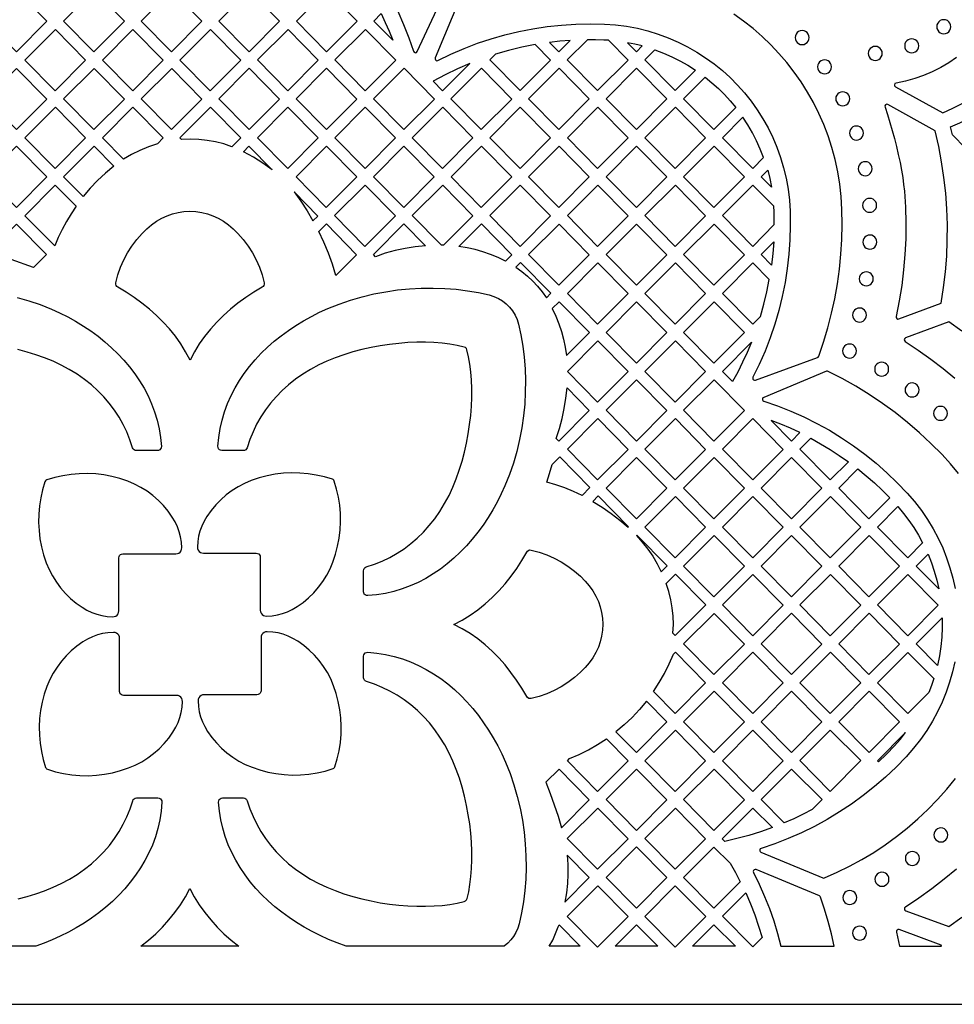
# Model space of a CAD drawing. Header units: millimetres. Extents: x -1176 to 822, y -1617 to -119.
# Tile 57 of 113: x -218 to 8, y -1617 to -1379. Entities that reach past the tile are written whole.
import ezdxf

# ---------------------------------------------------------------- set-up
doc = ezdxf.new("R2010")
doc.units = ezdxf.units.MM
doc.layers.add('pattern', color=5, linetype='Continuous')

msp = doc.modelspace()

# ---------------------------------------------------------------- linework, layer by layer
at = {"layer": 'pattern'}
for points in [[(-1176, -1616.8), (822, -1616.8), (822, -118.96), (-1176, -118.96)], [(-224.14, -1381.37), (-218.35, -1387.23), (-211, -1379.86), (-218.3, -1372.47), (-221.33, -1375.5), (-222.8, -1378.4)], [(-199.6, -1372.47), (-192.3, -1379.86), (-199.64, -1387.23), (-206.95, -1379.83)], [(-173.6, -1379.86), (-180.94, -1387.23), (-188.25, -1379.83), (-180.9, -1372.46)], [(-169.54, -1379.83), (-162.24, -1387.22), (-154.9, -1379.86), (-162.2, -1372.46)], [(-143.5, -1372.45), (-136.19, -1379.85), (-143.54, -1387.22), (-150.84, -1379.82)], [(-127.61, -1384.45), (-132.18, -1379.82), (-130.39, -1378.02), (-129.4, -1380.14), (-128.47, -1382.28)], [(3.56, -1381.19), (3.62, -1381.64), (3.79, -1382.05), (4.06, -1382.39), (4.4, -1382.66), (4.81, -1382.83), (5.26, -1382.89), (5.71, -1382.83), (6.12, -1382.66), (6.46, -1382.39), (6.73, -1382.05), (6.9, -1381.64), (6.96, -1381.19), (6.9, -1380.74), (6.73, -1380.33), (6.46, -1379.99), (6.12, -1379.72), (5.71, -1379.55), (5.26, -1379.49), (4.81, -1379.55), (4.4, -1379.72), (4.06, -1379.99), (3.79, -1380.33), (3.62, -1380.74)], [(-216.3, -1389.21), (-208.95, -1381.85), (-201.65, -1389.24), (-209, -1396.61)], [(-182.95, -1389.24), (-190.25, -1381.84), (-197.6, -1389.21), (-190.29, -1396.61)], [(-164.25, -1389.24), (-171.59, -1396.61), (-178.9, -1389.21), (-171.55, -1381.84)], [(-145.55, -1389.23), (-152.89, -1396.6), (-160.2, -1389.2), (-152.85, -1381.83)], [(-126.88, -1389.23), (-134.23, -1396.6), (-141.53, -1389.2), (-134.18, -1381.83)], [(-30.58, -1383.81), (-30.52, -1384.25), (-30.35, -1384.66), (-30.08, -1385), (-29.74, -1385.26), (-29.34, -1385.43), (-28.89, -1385.49), (-28.44, -1385.43), (-28.04, -1385.26), (-27.7, -1385), (-27.44, -1384.66), (-27.27, -1384.25), (-27.21, -1383.81), (-27.27, -1383.36), (-27.44, -1382.95), (-27.7, -1382.61), (-28.04, -1382.35), (-28.44, -1382.18), (-28.89, -1382.12), (-29.34, -1382.18), (-29.74, -1382.35), (-30.08, -1382.61), (-30.35, -1382.95), (-30.52, -1383.36)], [(-93.26, -1385.47), (-96.48, -1386.11), (-99.66, -1386.88), (-102.81, -1387.79), (-104.21, -1389.19), (-96.91, -1396.59), (-89.56, -1389.22)], [(-84.83, -1384.47), (-87.31, -1384.67), (-89.79, -1384.95), (-87.56, -1387.21)], [(-75.56, -1384.46), (-76.72, -1384.39), (-78.69, -1384.33), (-80.67, -1384.32), (-85.51, -1389.19), (-78.21, -1396.59), (-70.86, -1389.22)], [(-71.02, -1385.03), (-68.86, -1387.21), (-67.47, -1385.82), (-69.23, -1385.38)], [(-4.16, -1385.79), (-4.1, -1386.24), (-3.93, -1386.64), (-3.66, -1386.99), (-3.32, -1387.25), (-2.91, -1387.42), (-2.46, -1387.49), (-2.01, -1387.42), (-1.6, -1387.25), (-1.26, -1386.99), (-0.99, -1386.64), (-0.82, -1386.24), (-0.76, -1385.79), (-0.82, -1385.33), (-0.99, -1384.93), (-1.26, -1384.59), (-1.6, -1384.32), (-2.01, -1384.15), (-2.46, -1384.09), (-2.91, -1384.15), (-3.32, -1384.32), (-3.66, -1384.59), (-3.93, -1384.93), (-4.1, -1385.33)], [(-64.39, -1386.77), (-62.32, -1387.55), (-60.32, -1388.43), (-58.37, -1389.4), (-56.46, -1390.48), (-54.6, -1391.67), (-59.5, -1396.59), (-66.81, -1389.19)], [(-12.94, -1387.62), (-12.88, -1388.07), (-12.71, -1388.47), (-12.45, -1388.81), (-12.11, -1389.07), (-11.7, -1389.24), (-11.26, -1389.3), (-10.81, -1389.24), (-10.4, -1389.07), (-10.06, -1388.81), (-9.8, -1388.47), (-9.63, -1388.07), (-9.57, -1387.62), (-9.63, -1387.17), (-9.8, -1386.77), (-10.06, -1386.43), (-10.4, -1386.16), (-10.81, -1385.99), (-11.26, -1385.93), (-11.7, -1385.99), (-12.11, -1386.16), (-12.45, -1386.43), (-12.71, -1386.77), (-12.88, -1387.17)], [(-117.82, -1394.31), (-115.57, -1396.6), (-109.02, -1390.03), (-112.02, -1391.33), (-114.95, -1392.76)], [(-25.17, -1390.86), (-25.11, -1391.31), (-24.94, -1391.71), (-24.68, -1392.05), (-24.34, -1392.31), (-23.94, -1392.48), (-23.49, -1392.54), (-23.04, -1392.48), (-22.64, -1392.31), (-22.3, -1392.05), (-22.03, -1391.71), (-21.86, -1391.31), (-21.8, -1390.86), (-21.86, -1390.41), (-22.03, -1390.01), (-22.3, -1389.67), (-22.64, -1389.4), (-23.04, -1389.23), (-23.49, -1389.17), (-23.94, -1389.23), (-24.34, -1389.4), (-24.68, -1389.67), (-24.94, -1390.01), (-25.11, -1390.41)], [(-218.3, -1391.23), (-211, -1398.62), (-218.35, -1405.99), (-225.65, -1398.59)], [(-206.95, -1398.59), (-199.65, -1405.99), (-192.3, -1398.62), (-199.6, -1391.22)], [(-173.6, -1398.62), (-180.95, -1405.98), (-188.25, -1398.59), (-180.9, -1391.22)], [(-162.24, -1405.98), (-169.55, -1398.58), (-162.2, -1391.21), (-154.9, -1398.61)], [(-150.88, -1398.58), (-143.54, -1391.21), (-136.23, -1398.61), (-143.58, -1405.98)], [(-124.87, -1391.21), (-117.57, -1398.61), (-124.91, -1405.98), (-132.22, -1398.58)], [(-113.56, -1398.58), (-106.21, -1391.21), (-98.91, -1398.61), (-106.25, -1405.98)], [(-94.86, -1398.57), (-87.55, -1405.97), (-80.21, -1398.6), (-87.51, -1391.2)], [(-68.81, -1391.2), (-76.16, -1398.57), (-68.85, -1405.97), (-61.51, -1398.6)], [(-52.26, -1393.36), (-50.64, -1394.68), (-49.09, -1396.07), (-47.62, -1397.53), (-46.22, -1399.06), (-44.88, -1400.68), (-50.16, -1405.97), (-57.46, -1398.58)], [(-20.79, -1398.55), (-20.73, -1399), (-20.56, -1399.4), (-20.29, -1399.75), (-19.95, -1400.01), (-19.55, -1400.18), (-19.1, -1400.24), (-18.65, -1400.18), (-18.25, -1400.01), (-17.91, -1399.75), (-17.65, -1399.4), (-17.48, -1399), (-17.42, -1398.55), (-17.48, -1398.1), (-17.65, -1397.7), (-17.91, -1397.36), (-18.25, -1397.1), (-18.65, -1396.93), (-19.1, -1396.87), (-19.55, -1396.93), (-19.95, -1397.1), (-20.29, -1397.36), (-20.56, -1397.7), (-20.73, -1398.1)], [(-201.65, -1408), (-209, -1415.37), (-216.3, -1407.97), (-208.95, -1400.6)], [(-192.5, -1413.13), (-197.6, -1407.97), (-190.25, -1400.6), (-182.95, -1408), (-184.35, -1409.4), (-186.49, -1410.13), (-188.55, -1410.99), (-190.55, -1411.99)], [(-178.54, -1408.33), (-178.9, -1407.96), (-171.55, -1400.59), (-164.25, -1407.99), (-166.36, -1410.11), (-168.36, -1409.45), (-170.36, -1408.94), (-172.36, -1408.57), (-174.38, -1408.35), (-176.43, -1408.27)], [(-152.89, -1400.6), (-145.59, -1407.99), (-152.93, -1415.36), (-160.23, -1407.96)], [(-134.27, -1415.36), (-141.57, -1407.96), (-134.22, -1400.59), (-126.92, -1407.99)], [(-115.56, -1400.59), (-108.26, -1407.99), (-115.6, -1415.36), (-122.9, -1407.96)], [(-104.2, -1407.96), (-96.86, -1400.59), (-89.56, -1407.99), (-96.9, -1415.36)], [(-85.5, -1407.95), (-78.16, -1400.59), (-70.86, -1407.98), (-78.2, -1415.35)], [(-59.46, -1400.58), (-66.81, -1407.95), (-59.51, -1415.35), (-52.16, -1407.98)], [(7.37, -1407.25), (6.92, -1405.34), (9.14, -1404.32), (11.3, -1403.21), (13.4, -1401.98), (15.44, -1400.64), (17.88, -1403.07), (10.53, -1410.43)], [(-38.18, -1412.72), (-38.98, -1410.66), (-39.87, -1408.67), (-40.87, -1406.74), (-41.96, -1404.85), (-43.17, -1403), (-48.11, -1407.96), (-40.81, -1415.36)], [(-17.49, -1406.81), (-17.43, -1407.25), (-17.26, -1407.66), (-17, -1408), (-16.66, -1408.26), (-16.25, -1408.43), (-15.81, -1408.49), (-15.36, -1408.43), (-14.95, -1408.26), (-14.61, -1408), (-14.35, -1407.66), (-14.18, -1407.25), (-14.12, -1406.81), (-14.18, -1406.36), (-14.35, -1405.95), (-14.61, -1405.61), (-14.95, -1405.35), (-15.36, -1405.18), (-15.81, -1405.12), (-16.25, -1405.18), (-16.66, -1405.35), (-17, -1405.61), (-17.26, -1405.95), (-17.43, -1406.36)], [(-218.31, -1409.98), (-211, -1417.38), (-218.35, -1424.75), (-225.65, -1417.35)], [(-202.22, -1422.13), (-206.95, -1417.35), (-199.6, -1409.98), (-194.86, -1414.78), (-196.87, -1416.46), (-198.76, -1418.24), (-200.54, -1420.13)], [(-163.57, -1411.31), (-162.27, -1410), (-156.67, -1415.67), (-158.9, -1414.09), (-161.19, -1412.64)], [(-143.57, -1409.97), (-136.27, -1417.37), (-143.62, -1424.74), (-150.92, -1417.34)], [(-117.61, -1417.37), (-124.95, -1424.74), (-132.25, -1417.34), (-124.91, -1409.97)], [(-98.9, -1417.37), (-106.25, -1424.74), (-113.55, -1417.34), (-106.2, -1409.97)], [(-80.2, -1417.37), (-87.55, -1424.74), (-94.85, -1417.34), (-87.51, -1409.97)], [(-61.51, -1417.37), (-68.85, -1424.73), (-76.16, -1417.34), (-68.81, -1409.97)], [(-57.46, -1417.34), (-50.16, -1424.73), (-42.81, -1417.37), (-50.11, -1409.97)], [(-15.36, -1415.41), (-15.3, -1415.85), (-15.13, -1416.26), (-14.87, -1416.6), (-14.53, -1416.86), (-14.13, -1417.03), (-13.68, -1417.09), (-13.23, -1417.03), (-12.83, -1416.86), (-12.49, -1416.6), (-12.22, -1416.26), (-12.05, -1415.85), (-11.99, -1415.41), (-12.05, -1414.96), (-12.22, -1414.56), (-12.49, -1414.21), (-12.83, -1413.95), (-13.23, -1413.78), (-13.68, -1413.72), (-14.13, -1413.78), (-14.53, -1413.95), (-14.87, -1414.21), (-15.13, -1414.56), (-15.3, -1414.96)], [(-36.28, -1419.86), (-38.77, -1417.34), (-37.2, -1415.77), (-36.69, -1417.8)], [(-203.94, -1424.44), (-205.16, -1426.26), (-206.28, -1428.13), (-207.31, -1430.04), (-208.24, -1432), (-209.1, -1434.02), (-216.3, -1426.73), (-208.96, -1419.36)], [(-151.4, -1421.01), (-149.76, -1423.26), (-148.25, -1425.57), (-146.83, -1427.97), (-145.68, -1426.81)], [(-134.3, -1434.12), (-141.61, -1426.72), (-134.26, -1419.35), (-126.96, -1426.75)], [(-115.35, -1433.87), (-115.85, -1433.86), (-122.9, -1426.72), (-115.56, -1419.35), (-108.25, -1426.75)], [(-89.55, -1426.75), (-96.9, -1434.12), (-104.2, -1426.72), (-96.85, -1419.35)], [(-78.16, -1419.35), (-70.86, -1426.75), (-78.2, -1434.12), (-85.5, -1426.72)], [(-59.46, -1419.35), (-52.16, -1426.75), (-59.51, -1434.12), (-66.81, -1426.72)], [(-35.6, -1428.89), (-35.65, -1425.79), (-35.72, -1424.47), (-40.77, -1419.35), (-48.11, -1426.72), (-40.81, -1434.12)], [(-14.3, -1424.24), (-14.24, -1424.68), (-14.07, -1425.09), (-13.81, -1425.43), (-13.47, -1425.69), (-13.07, -1425.86), (-12.62, -1425.92), (-12.17, -1425.86), (-11.77, -1425.69), (-11.43, -1425.43), (-11.16, -1425.09), (-10.99, -1424.68), (-10.93, -1424.24), (-10.99, -1423.79), (-11.16, -1423.39), (-11.43, -1423.05), (-11.77, -1422.78), (-12.17, -1422.61), (-12.62, -1422.55), (-13.07, -1422.61), (-13.47, -1422.78), (-13.81, -1423.05), (-14.07, -1423.39), (-14.24, -1423.79)], [(-194.38, -1442.91), (-193.86, -1441), (-193.21, -1439.15), (-192.44, -1437.38), (-191.53, -1435.68), (-190.5, -1434.05), (-189.34, -1432.5), (-188.05, -1431.01), (-186.93, -1429.89), (-185.76, -1428.9), (-184.55, -1428.05), (-183.31, -1427.32), (-182.02, -1426.73), (-180.7, -1426.27), (-179.34, -1425.94), (-177.93, -1425.74), (-176.49, -1425.67), (-175.04, -1425.74), (-173.64, -1425.94), (-172.28, -1426.27), (-170.95, -1426.73), (-169.67, -1427.32), (-168.42, -1428.05), (-167.21, -1428.9), (-166.05, -1429.89), (-164.92, -1431.01), (-163.64, -1432.5), (-162.47, -1434.05), (-161.44, -1435.68), (-160.54, -1437.38), (-159.76, -1439.16), (-159.11, -1441), (-158.59, -1442.92), (-158.57, -1443.23), (-158.65, -1443.53), (-158.82, -1443.79), (-159.06, -1443.98), (-161.08, -1445.17), (-163.03, -1446.44), (-164.91, -1447.79), (-166.71, -1449.23), (-168.42, -1450.76), (-170.03, -1452.36), (-171.55, -1454.05), (-172.96, -1455.81), (-174.26, -1457.65), (-175.43, -1459.56), (-176.48, -1461.55), (-177.53, -1459.56), (-178.7, -1457.65), (-180, -1455.8), (-181.41, -1454.04), (-182.93, -1452.36), (-184.55, -1450.75), (-186.26, -1449.23), (-188.06, -1447.78), (-189.94, -1446.43), (-191.89, -1445.16), (-193.91, -1443.97), (-194.16, -1443.78), (-194.32, -1443.52), (-194.4, -1443.23)], [(-224.99, -1435.44), (-218.31, -1428.74), (-211.07, -1436.07), (-214.23, -1439.24), (-219.59, -1437.3)], [(-145.44, -1430.57), (-143.61, -1428.73), (-136.31, -1436.13), (-141.34, -1441.18), (-142.16, -1438.44), (-143.11, -1435.77), (-144.21, -1433.15)], [(-131.76, -1436.61), (-132.25, -1436.1), (-124.91, -1428.73), (-119.73, -1433.98), (-122.21, -1434.22), (-124.64, -1434.6), (-127.03, -1435.13), (-129.4, -1435.79)], [(-111.64, -1434.18), (-106.21, -1428.73), (-98.9, -1436.13), (-100.43, -1437.66), (-102.22, -1436.8), (-104.04, -1436.05), (-105.88, -1435.42), (-107.75, -1434.9), (-109.67, -1434.49)], [(-80.2, -1436.14), (-87.55, -1443.5), (-94.85, -1436.11), (-87.51, -1428.74)], [(-61.51, -1436.14), (-68.85, -1443.5), (-76.16, -1436.11), (-68.81, -1428.74)], [(-42.81, -1436.13), (-50.16, -1443.5), (-57.46, -1436.1), (-50.11, -1428.74)], [(-36.27, -1438.64), (-38.76, -1436.1), (-35.74, -1433.07), (-35.95, -1435.86)], [(-14.25, -1433.09), (-14.19, -1433.54), (-14.02, -1433.94), (-13.76, -1434.28), (-13.42, -1434.54), (-13.01, -1434.71), (-12.57, -1434.77), (-12.12, -1434.71), (-11.71, -1434.54), (-11.37, -1434.28), (-11.11, -1433.94), (-10.94, -1433.54), (-10.88, -1433.09), (-10.94, -1432.64), (-11.11, -1432.24), (-11.37, -1431.9), (-11.71, -1431.63), (-12.12, -1431.46), (-12.57, -1431.4), (-13.01, -1431.46), (-13.42, -1431.63), (-13.76, -1431.9), (-14.02, -1432.24), (-14.19, -1432.64)], [(-97.9, -1439.16), (-96.46, -1440.2), (-95.12, -1441.3), (-93.86, -1442.48), (-92.69, -1443.73), (-91.58, -1445.07), (-90.55, -1446.51), (-89.47, -1445.43), (-96.77, -1438.03)], [(-78.2, -1452.89), (-85.5, -1445.49), (-78.16, -1438.12), (-70.85, -1445.52)], [(-66.81, -1445.49), (-59.46, -1438.12), (-52.16, -1445.52), (-59.51, -1452.89)], [(-38.94, -1451.01), (-38.11, -1448.08), (-37.4, -1445.12), (-36.81, -1442.13), (-40.77, -1438.12), (-48.11, -1445.49), (-40.81, -1452.89)], [(-15.11, -1441.95), (-15.05, -1442.4), (-14.88, -1442.8), (-14.61, -1443.14), (-14.27, -1443.41), (-13.87, -1443.58), (-13.42, -1443.64), (-12.97, -1443.58), (-12.57, -1443.41), (-12.23, -1443.14), (-11.97, -1442.8), (-11.8, -1442.4), (-11.74, -1441.95), (-11.8, -1441.5), (-11.97, -1441.1), (-12.23, -1440.76), (-12.57, -1440.5), (-12.97, -1440.33), (-13.42, -1440.27), (-13.87, -1440.33), (-14.27, -1440.5), (-14.61, -1440.76), (-14.88, -1441.1), (-15.05, -1441.5)], [(-109.7, -1459.07), (-109.84, -1458.75), (-110.06, -1458.53), (-110.38, -1458.4), (-112.04, -1458), (-113.82, -1457.68), (-115.7, -1457.45), (-117.66, -1457.3), (-119.71, -1457.22), (-121.81, -1457.23), (-123.97, -1457.32), (-126.16, -1457.5), (-128.38, -1457.75), (-130.61, -1458.08), (-132.84, -1458.5), (-135.05, -1459), (-137.23, -1459.58), (-139.38, -1460.24), (-141.47, -1460.98), (-143.5, -1461.81), (-145.45, -1462.71), (-147.43, -1463.77), (-149.31, -1464.92), (-151.08, -1466.16), (-152.74, -1467.48), (-154.3, -1468.88), (-155.74, -1470.36), (-157.08, -1471.92), (-158.3, -1473.55), (-159.41, -1475.24), (-160.41, -1477), (-161.29, -1478.83), (-162.06, -1480.71), (-162.71, -1482.65), (-162.71, -1482.65), (-162.84, -1482.93), (-163.05, -1483.15), (-163.32, -1483.29), (-163.63, -1483.34), (-168.8, -1483.34), (-169.11, -1483.28), (-169.39, -1483.14), (-169.59, -1482.92), (-169.72, -1482.64), (-169.76, -1482.32), (-169.57, -1480.16), (-169.23, -1478.04), (-168.76, -1475.98), (-168.16, -1473.97), (-167.44, -1472.01), (-166.59, -1470.1), (-165.63, -1468.25), (-164.57, -1466.46), (-163.4, -1464.73), (-162.13, -1463.06), (-160.77, -1461.45), (-159.32, -1459.9), (-157.79, -1458.42), (-156.19, -1457.01), (-154.51, -1455.66), (-152.77, -1454.39), (-150.97, -1453.18), (-149.11, -1452.05), (-147.2, -1451), (-145.25, -1450.01), (-143.25, -1449.11), (-140.54, -1448.02), (-137.78, -1447.08), (-134.98, -1446.27), (-132.15, -1445.59), (-129.29, -1445.05), (-126.43, -1444.63), (-123.57, -1444.35), (-120.71, -1444.19), (-117.87, -1444.16), (-115.07, -1444.26), (-112.3, -1444.47), (-109.58, -1444.81), (-106.92, -1445.26), (-104.32, -1445.83), (-103.19, -1446.18), (-102.12, -1446.66), (-101.13, -1447.27), (-100.23, -1447.98), (-99.41, -1448.79), (-98.7, -1449.7), (-98.1, -1450.69), (-97.62, -1451.76), (-97.26, -1452.89), (-96.7, -1455.48), (-96.24, -1458.14), (-95.91, -1460.86), (-95.7, -1463.63), (-95.6, -1466.44), (-95.64, -1469.27), (-95.79, -1472.13), (-96.08, -1474.99), (-96.49, -1477.85), (-97.03, -1480.71), (-97.71, -1483.54), (-98.52, -1486.34), (-99.47, -1489.1), (-100.55, -1491.81), (-101.45, -1493.8), (-102.43, -1495.75), (-103.49, -1497.65), (-104.61, -1499.5), (-105.81, -1501.3), (-107.08, -1503.04), (-108.42, -1504.71), (-109.83, -1506.32), (-111.31, -1507.84), (-112.85, -1509.29), (-114.45, -1510.65), (-116.11, -1511.92), (-117.84, -1513.09), (-119.62, -1514.15), (-121.46, -1515.11), (-123.36, -1515.96), (-125.31, -1516.69), (-127.32, -1517.29), (-129.37, -1517.77), (-131.48, -1518.11), (-133.63, -1518.31), (-133.95, -1518.28), (-134.23, -1518.15), (-134.45, -1517.94), (-134.6, -1517.66), (-134.65, -1517.35), (-134.65, -1512.32), (-134.6, -1512.01), (-134.46, -1511.74), (-134.25, -1511.53), (-133.97, -1511.39), (-132.03, -1510.74), (-130.15, -1509.98), (-128.32, -1509.1), (-126.56, -1508.1), (-124.87, -1506.99), (-123.24, -1505.77), (-121.68, -1504.43), (-120.2, -1502.99), (-118.8, -1501.44), (-117.47, -1499.77), (-116.24, -1498), (-115.09, -1496.12), (-114.03, -1494.14), (-113.12, -1492.19), (-112.29, -1490.17), (-111.55, -1488.07), (-110.89, -1485.93), (-110.31, -1483.74), (-109.81, -1481.53), (-109.39, -1479.3), (-109.06, -1477.08), (-108.8, -1474.86), (-108.63, -1472.67), (-108.54, -1470.51), (-108.53, -1468.4), (-108.6, -1466.36), (-108.76, -1464.39), (-108.99, -1462.51), (-109.31, -1460.74)], [(-89.14, -1449.13), (-88.28, -1450.94), (-87.54, -1452.77), (-86.92, -1454.63), (-86.41, -1456.51), (-86.01, -1458.44), (-85.72, -1460.43), (-80.16, -1454.85), (-87.46, -1447.46)], [(-61.51, -1454.9), (-68.85, -1462.27), (-76.16, -1454.87), (-68.81, -1447.5)], [(-50.11, -1447.5), (-42.81, -1454.9), (-50.16, -1462.27), (-57.46, -1454.87)], [(-16.74, -1450.68), (-16.68, -1451.12), (-16.51, -1451.53), (-16.25, -1451.87), (-15.91, -1452.13), (-15.5, -1452.3), (-15.06, -1452.36), (-14.61, -1452.3), (-14.21, -1452.13), (-13.87, -1451.87), (-13.6, -1451.53), (-13.43, -1451.12), (-13.37, -1450.68), (-13.43, -1450.23), (-13.6, -1449.82), (-13.87, -1449.48), (-14.21, -1449.22), (-14.61, -1449.05), (-15.06, -1448.99), (-15.5, -1449.05), (-15.91, -1449.22), (-16.25, -1449.48), (-16.51, -1449.82), (-16.68, -1450.23)], [(-78.16, -1456.89), (-70.86, -1464.29), (-78.2, -1471.65), (-85.5, -1464.26)], [(-59.51, -1471.65), (-66.81, -1464.26), (-59.46, -1456.89), (-52.16, -1464.29)], [(-45.68, -1466.72), (-48.11, -1464.26), (-41.13, -1457.25), (-42.15, -1459.68), (-43.24, -1462.06), (-44.42, -1464.41)], [(-19.15, -1459.34), (-19.09, -1459.79), (-18.92, -1460.19), (-18.65, -1460.53), (-18.31, -1460.8), (-17.91, -1460.97), (-17.46, -1461.03), (-17.01, -1460.97), (-16.61, -1460.8), (-16.27, -1460.53), (-16.01, -1460.19), (-15.84, -1459.79), (-15.78, -1459.34), (-15.84, -1458.89), (-16.01, -1458.49), (-16.27, -1458.15), (-16.61, -1457.89), (-17.01, -1457.72), (-17.46, -1457.66), (-17.91, -1457.72), (-18.31, -1457.89), (-18.65, -1458.15), (-18.92, -1458.49), (-19.09, -1458.89)], [(-11.4, -1463.72), (-11.34, -1464.17), (-11.17, -1464.57), (-10.91, -1464.91), (-10.57, -1465.18), (-10.17, -1465.35), (-9.72, -1465.41), (-9.27, -1465.35), (-8.87, -1465.18), (-8.53, -1464.91), (-8.26, -1464.57), (-8.09, -1464.17), (-8.03, -1463.72), (-8.09, -1463.27), (-8.26, -1462.87), (-8.53, -1462.53), (-8.87, -1462.26), (-9.27, -1462.1), (-9.72, -1462.03), (-10.17, -1462.1), (-10.57, -1462.26), (-10.91, -1462.53), (-11.17, -1462.87), (-11.34, -1463.27)], [(-68.81, -1466.27), (-61.51, -1473.67), (-68.85, -1481.04), (-76.15, -1473.64)], [(-42.81, -1473.67), (-50.16, -1481.04), (-57.46, -1473.64), (-50.11, -1466.27)], [(-88.18, -1480.4), (-87.39, -1478.01), (-86.75, -1475.61), (-86.23, -1473.18), (-85.84, -1470.72), (-85.58, -1468.22), (-80.2, -1473.67), (-87.55, -1481.04)], [(-4.07, -1468.73), (-4.01, -1469.18), (-3.84, -1469.58), (-3.57, -1469.92), (-3.23, -1470.19), (-2.83, -1470.36), (-2.38, -1470.42), (-1.93, -1470.36), (-1.53, -1470.19), (-1.19, -1469.92), (-0.93, -1469.58), (-0.76, -1469.18), (-0.7, -1468.73), (-0.76, -1468.28), (-0.93, -1467.88), (-1.19, -1467.54), (-1.53, -1467.27), (-1.93, -1467.11), (-2.38, -1467.04), (-2.83, -1467.11), (-3.23, -1467.27), (-3.57, -1467.54), (-3.84, -1467.88), (-4.01, -1468.28)], [(2.79, -1474.37), (2.85, -1474.82), (3.02, -1475.22), (3.28, -1475.56), (3.62, -1475.82), (4.02, -1475.99), (4.47, -1476.05), (4.92, -1475.99), (5.32, -1475.82), (5.66, -1475.56), (5.93, -1475.22), (6.1, -1474.82), (6.16, -1474.37), (6.1, -1473.92), (5.93, -1473.52), (5.66, -1473.18), (5.32, -1472.91), (4.92, -1472.74), (4.47, -1472.68), (4.02, -1472.74), (3.62, -1472.91), (3.28, -1473.18), (3.02, -1473.52), (2.85, -1473.92)], [(-85.5, -1483.02), (-78.16, -1475.65), (-70.86, -1483.05), (-78.2, -1490.42)], [(-52.16, -1483.05), (-59.51, -1490.42), (-66.81, -1483.02), (-59.46, -1475.65)], [(-48.11, -1483.02), (-40.77, -1475.65), (-33.46, -1483.05), (-40.81, -1490.42)], [(-36.33, -1476.11), (-31.46, -1481.04), (-29.45, -1479.02), (-31.72, -1477.98), (-34.01, -1477)], [(-26.78, -1480.38), (-24.45, -1481.68), (-22.16, -1483.05), (-19.93, -1484.5), (-17.75, -1486.04), (-22.12, -1490.42), (-29.42, -1483.03)], [(-81.96, -1494.19), (-84.01, -1493.17), (-86.1, -1492.29), (-88.24, -1491.57), (-90.45, -1490.98), (-89.77, -1488.85), (-89.17, -1486.7), (-87.34, -1484.87), (-80.04, -1492.26)], [(-68.81, -1485.04), (-61.51, -1492.44), (-68.85, -1499.81), (-76.15, -1492.41)], [(-50.11, -1485.04), (-42.81, -1492.44), (-50.16, -1499.81), (-57.46, -1492.41)], [(-31.46, -1499.81), (-38.76, -1492.41), (-31.42, -1485.04), (-24.12, -1492.44)], [(-15.45, -1487.77), (-13.43, -1489.42), (-11.47, -1491.13), (-9.57, -1492.91), (-7.73, -1494.75), (-12.77, -1499.81), (-20.07, -1492.41)], [(-193.63, -1521.96), (-193.63, -1509.2), (-193.58, -1508.89), (-193.45, -1508.63), (-193.24, -1508.42), (-192.97, -1508.28), (-192.67, -1508.24), (-179.91, -1508.24), (-179.52, -1508.18), (-179.17, -1508.03), (-178.87, -1507.8), (-178.65, -1507.5), (-178.51, -1507.14), (-178.47, -1506.75), (-178.56, -1505.4), (-178.76, -1504.12), (-179.08, -1502.9), (-179.51, -1501.7), (-180.07, -1500.53), (-180.76, -1499.38), (-181.77, -1497.94), (-182.89, -1496.59), (-184.11, -1495.35), (-185.42, -1494.2), (-186.82, -1493.16), (-188.3, -1492.23), (-189.85, -1491.43), (-191.47, -1490.74), (-193.37, -1490.09), (-195.3, -1489.58), (-197.25, -1489.21), (-199.22, -1488.97), (-201.21, -1488.87), (-203.19, -1488.91), (-205.17, -1489.08), (-207.13, -1489.39), (-209.08, -1489.83), (-211, -1490.42), (-211.21, -1490.52), (-211.35, -1490.66), (-211.45, -1490.86), (-212.03, -1492.78), (-212.48, -1494.73), (-212.79, -1496.7), (-212.96, -1498.68), (-212.99, -1500.66), (-212.89, -1502.64), (-212.66, -1504.61), (-212.28, -1506.57), (-211.77, -1508.5), (-211.13, -1510.4), (-210.44, -1512.02), (-209.63, -1513.57), (-208.71, -1515.05), (-207.67, -1516.45), (-206.52, -1517.76), (-205.27, -1518.98), (-203.93, -1520.1), (-202.49, -1521.11), (-201.33, -1521.8), (-200.16, -1522.35), (-198.97, -1522.79), (-197.74, -1523.11), (-196.46, -1523.31), (-195.12, -1523.4), (-194.73, -1523.36), (-194.37, -1523.22), (-194.07, -1522.99), (-193.84, -1522.7), (-193.69, -1522.35)], [(-173.25, -1508.07), (-160.49, -1508.07), (-160.19, -1508.12), (-159.92, -1508.26), (-159.71, -1508.47), (-159.58, -1508.73), (-159.53, -1509.03), (-159.53, -1521.79), (-159.47, -1522.19), (-159.32, -1522.54), (-159.09, -1522.83), (-158.79, -1523.06), (-158.43, -1523.2), (-158.04, -1523.24), (-156.7, -1523.15), (-155.42, -1522.95), (-154.19, -1522.63), (-153, -1522.19), (-151.83, -1521.64), (-150.67, -1520.95), (-149.23, -1519.93), (-147.89, -1518.81), (-146.64, -1517.6), (-145.49, -1516.28), (-144.45, -1514.89), (-143.53, -1513.41), (-142.72, -1511.86), (-142.03, -1510.24), (-141.39, -1508.34), (-140.88, -1506.41), (-140.5, -1504.45), (-140.27, -1502.48), (-140.17, -1500.5), (-140.2, -1498.52), (-140.37, -1496.54), (-140.68, -1494.57), (-141.13, -1492.62), (-141.71, -1490.7), (-141.81, -1490.5), (-141.95, -1490.35), (-142.16, -1490.25), (-144.08, -1489.67), (-146.03, -1489.23), (-147.99, -1488.92), (-149.97, -1488.75), (-151.95, -1488.71), (-153.94, -1488.81), (-155.91, -1489.05), (-157.86, -1489.42), (-159.8, -1489.93), (-161.7, -1490.57), (-163.31, -1491.26), (-164.87, -1492.07), (-166.34, -1493), (-167.74, -1494.04), (-169.05, -1495.18), (-170.27, -1496.43), (-171.39, -1497.78), (-172.4, -1499.22), (-173.09, -1500.37), (-173.65, -1501.54), (-174.08, -1502.73), (-174.4, -1503.96), (-174.6, -1505.24), (-174.7, -1506.59), (-174.65, -1506.98), (-174.51, -1507.33), (-174.29, -1507.63), (-173.99, -1507.87), (-173.64, -1508.02)], [(-79.33, -1495.59), (-77.09, -1496.99), (-74.93, -1498.49), (-72.86, -1500.09), (-70.85, -1501.81), (-70.73, -1501.69), (-78.03, -1494.29)], [(-59.51, -1509.19), (-66.81, -1501.79), (-59.46, -1494.42), (-52.16, -1501.82)], [(-33.46, -1501.82), (-40.81, -1509.19), (-48.11, -1501.79), (-40.77, -1494.42)], [(-14.77, -1501.82), (-22.11, -1509.19), (-29.42, -1501.79), (-22.07, -1494.42)], [(-5.79, -1496.84), (-4.42, -1498.48), (-3.14, -1500.17), (-1.95, -1501.91), (-0.85, -1503.71), (0.17, -1505.59), (-3.42, -1509.19), (-10.72, -1501.79)], [(-68.85, -1503.84), (-67.43, -1505.44), (-66.12, -1507.1), (-64.92, -1508.83), (-63.83, -1510.64), (-62.84, -1512.54), (-61.43, -1511.12), (-68.73, -1503.72)], [(-42.81, -1511.21), (-50.16, -1518.57), (-57.46, -1511.18), (-50.11, -1503.81)], [(-38.76, -1511.17), (-31.46, -1518.57), (-24.12, -1511.2), (-31.42, -1503.81)], [(-12.72, -1503.81), (-5.42, -1511.2), (-12.77, -1518.57), (-20.07, -1511.17)], [(-94.2, -1507.32), (-92.29, -1507.84), (-90.45, -1508.49), (-88.67, -1509.27), (-86.97, -1510.17), (-85.35, -1511.21), (-83.79, -1512.37), (-82.3, -1513.65), (-81.18, -1514.78), (-80.2, -1515.94), (-79.34, -1517.15), (-78.61, -1518.4), (-78.02, -1519.68), (-77.56, -1521), (-77.23, -1522.37), (-77.03, -1523.77), (-76.97, -1525.22), (-77.03, -1526.66), (-77.23, -1528.06), (-77.56, -1529.43), (-78.02, -1530.75), (-78.61, -1532.04), (-79.34, -1533.28), (-80.2, -1534.49), (-81.18, -1535.66), (-82.3, -1536.78), (-83.79, -1538.07), (-85.35, -1539.23), (-86.98, -1540.26), (-88.68, -1541.17), (-90.45, -1541.94), (-92.3, -1542.59), (-94.22, -1543.11), (-94.53, -1543.13), (-94.82, -1543.06), (-95.08, -1542.89), (-95.28, -1542.64), (-96.46, -1540.63), (-97.73, -1538.68), (-99.09, -1536.8), (-100.53, -1535), (-102.05, -1533.29), (-103.65, -1531.67), (-105.34, -1530.15), (-107.1, -1528.74), (-108.94, -1527.45), (-110.86, -1526.27), (-112.85, -1525.23), (-110.86, -1524.18), (-108.94, -1523), (-107.1, -1521.7), (-105.33, -1520.29), (-103.65, -1518.77), (-102.04, -1517.16), (-100.52, -1515.44), (-99.08, -1513.64), (-97.72, -1511.76), (-96.45, -1509.81), (-95.27, -1507.79), (-95.07, -1507.55), (-94.82, -1507.38), (-94.52, -1507.3)], [(4.06, -1516.68), (-1.38, -1511.17), (1.46, -1508.33), (2.27, -1510.37), (2.97, -1512.44), (3.57, -1514.54)], [(-60.03, -1527.34), (-59.94, -1525.27), (-59.99, -1523.25), (-60.19, -1521.27), (-60.53, -1519.3), (-61.01, -1517.34), (-61.65, -1515.38), (-59.42, -1513.14), (-52.12, -1520.54), (-59.47, -1527.91)], [(-48.11, -1520.56), (-40.81, -1527.96), (-33.46, -1520.59), (-40.77, -1513.19)], [(-14.77, -1520.59), (-22.11, -1527.96), (-29.42, -1520.56), (-22.07, -1513.19)], [(-10.72, -1520.56), (-3.38, -1513.19), (3.93, -1520.59), (-3.42, -1527.96)], [(-57.46, -1529.94), (-50.16, -1537.34), (-42.81, -1529.97), (-50.11, -1522.58)], [(-31.46, -1537.34), (-38.76, -1529.94), (-31.42, -1522.57), (-24.12, -1529.97)], [(-12.77, -1537.34), (-20.07, -1529.94), (-12.72, -1522.57), (-5.42, -1529.97)], [(3.76, -1535.14), (-1.38, -1529.93), (4.89, -1523.65), (4.91, -1525.98), (4.81, -1528.28), (4.59, -1530.57), (4.24, -1532.85)], [(-179.75, -1542.34), (-192.51, -1542.34), (-192.81, -1542.29), (-193.08, -1542.15), (-193.29, -1541.95), (-193.42, -1541.68), (-193.47, -1541.38), (-193.47, -1528.62), (-193.52, -1528.22), (-193.68, -1527.87), (-193.91, -1527.58), (-194.21, -1527.36), (-194.56, -1527.21), (-194.96, -1527.17), (-196.3, -1527.26), (-197.58, -1527.47), (-198.81, -1527.78), (-200, -1528.22), (-201.17, -1528.78), (-202.33, -1529.46), (-203.76, -1530.48), (-205.11, -1531.6), (-206.36, -1532.82), (-207.5, -1534.13), (-208.54, -1535.52), (-209.47, -1537), (-210.28, -1538.55), (-210.97, -1540.17), (-211.61, -1542.07), (-212.12, -1544), (-212.49, -1545.96), (-212.73, -1547.93), (-212.83, -1549.91), (-212.8, -1551.9), (-212.62, -1553.87), (-212.32, -1555.84), (-211.87, -1557.79), (-211.29, -1559.71), (-211.19, -1559.92), (-211.05, -1560.06), (-210.84, -1560.16), (-208.92, -1560.74), (-206.97, -1561.19), (-205.01, -1561.49), (-203.03, -1561.67), (-201.04, -1561.7), (-199.06, -1561.6), (-197.09, -1561.36), (-195.14, -1560.99), (-193.2, -1560.48), (-191.3, -1559.84), (-189.68, -1559.15), (-188.13, -1558.34), (-186.66, -1557.41), (-185.26, -1556.37), (-183.95, -1555.23), (-182.73, -1553.98), (-181.61, -1552.63), (-180.59, -1551.2), (-179.91, -1550.04), (-179.35, -1548.87), (-178.91, -1547.68), (-178.6, -1546.45), (-178.4, -1545.17), (-178.3, -1543.82), (-178.35, -1543.43), (-178.49, -1543.08), (-178.71, -1542.78), (-179.01, -1542.54), (-179.36, -1542.39)], [(-159.36, -1528.45), (-159.36, -1541.22), (-159.41, -1541.52), (-159.55, -1541.78), (-159.76, -1541.99), (-160.02, -1542.13), (-160.33, -1542.18), (-173.09, -1542.18), (-173.48, -1542.23), (-173.83, -1542.38), (-174.12, -1542.61), (-174.35, -1542.92), (-174.49, -1543.27), (-174.53, -1543.66), (-174.44, -1545.01), (-174.24, -1546.29), (-173.92, -1547.52), (-173.49, -1548.71), (-172.93, -1549.88), (-172.24, -1551.04), (-171.23, -1552.47), (-170.11, -1553.82), (-168.89, -1555.06), (-167.58, -1556.21), (-166.18, -1557.25), (-164.7, -1558.18), (-163.15, -1558.99), (-161.53, -1559.67), (-159.63, -1560.32), (-157.7, -1560.83), (-155.75, -1561.2), (-153.77, -1561.44), (-151.79, -1561.54), (-149.81, -1561.5), (-147.83, -1561.33), (-145.86, -1561.02), (-143.92, -1560.58), (-142, -1560), (-141.79, -1559.9), (-141.64, -1559.75), (-141.54, -1559.55), (-140.96, -1557.63), (-140.52, -1555.68), (-140.21, -1553.71), (-140.04, -1551.73), (-140, -1549.75), (-140.11, -1547.77), (-140.34, -1545.8), (-140.72, -1543.84), (-141.22, -1541.91), (-141.87, -1540.01), (-142.56, -1538.39), (-143.37, -1536.84), (-144.29, -1535.36), (-145.33, -1533.97), (-146.48, -1532.65), (-147.73, -1531.44), (-149.07, -1530.32), (-150.51, -1529.3), (-151.67, -1528.62), (-152.84, -1528.06), (-154.03, -1527.62), (-155.26, -1527.3), (-156.54, -1527.1), (-157.88, -1527.01), (-158.27, -1527.05), (-158.63, -1527.19), (-158.93, -1527.42), (-159.16, -1527.71), (-159.31, -1528.06)], [(-138.81, -1602.8), (-140.97, -1602.02), (-143.1, -1601.16), (-145.09, -1600.25), (-147.04, -1599.27), (-148.94, -1598.22), (-150.8, -1597.09), (-152.6, -1595.89), (-154.33, -1594.62), (-156.01, -1593.28), (-157.61, -1591.87), (-159.14, -1590.4), (-160.58, -1588.86), (-161.94, -1587.26), (-163.21, -1585.59), (-164.38, -1583.87), (-165.45, -1582.08), (-166.41, -1580.24), (-167.25, -1578.35), (-167.98, -1576.39), (-168.58, -1574.39), (-169.06, -1572.33), (-169.4, -1570.23), (-169.6, -1568.07), (-169.57, -1567.75), (-169.44, -1567.47), (-169.23, -1567.25), (-168.96, -1567.1), (-168.64, -1567.05), (-163.61, -1567.05), (-163.3, -1567.1), (-163.03, -1567.24), (-162.82, -1567.46), (-162.69, -1567.74), (-162.04, -1569.68), (-161.27, -1571.56), (-160.39, -1573.38), (-159.39, -1575.14), (-158.28, -1576.84), (-157.06, -1578.47), (-155.73, -1580.02), (-154.28, -1581.51), (-152.73, -1582.91), (-151.07, -1584.23), (-149.29, -1585.47), (-147.42, -1586.62), (-145.43, -1587.68), (-143.49, -1588.58), (-141.46, -1589.41), (-139.37, -1590.15), (-137.22, -1590.81), (-135.04, -1591.39), (-132.82, -1591.89), (-130.6, -1592.31), (-128.37, -1592.65), (-126.15, -1592.9), (-123.96, -1593.07), (-121.8, -1593.16), (-119.7, -1593.17), (-117.65, -1593.1), (-115.69, -1592.95), (-113.81, -1592.71), (-112.03, -1592.4), (-110.37, -1592), (-110.04, -1591.87), (-109.83, -1591.65), (-109.69, -1591.33), (-109.29, -1589.66), (-108.98, -1587.89), (-108.74, -1586.01), (-108.59, -1584.04), (-108.52, -1582), (-108.53, -1579.89), (-108.62, -1577.73), (-108.79, -1575.54), (-109.04, -1573.32), (-109.38, -1571.1), (-109.79, -1568.87), (-110.29, -1566.66), (-110.87, -1564.47), (-111.53, -1562.33), (-112.28, -1560.23), (-113.1, -1558.21), (-114.01, -1556.26), (-115.07, -1554.28), (-116.22, -1552.4), (-117.45, -1550.63), (-118.77, -1548.96), (-120.18, -1547.41), (-121.66, -1545.96), (-123.21, -1544.63), (-124.84, -1543.41), (-126.54, -1542.29), (-128.3, -1541.3), (-130.12, -1540.42), (-132, -1539.65), (-133.94, -1539), (-133.95, -1539), (-134.23, -1538.86), (-134.44, -1538.65), (-134.58, -1538.38), (-134.63, -1538.08), (-134.63, -1532.91), (-134.58, -1532.59), (-134.43, -1532.32), (-134.21, -1532.11), (-133.93, -1531.98), (-133.62, -1531.95), (-131.45, -1532.14), (-129.34, -1532.47), (-127.27, -1532.94), (-125.26, -1533.54), (-123.3, -1534.27), (-121.4, -1535.11), (-119.55, -1536.07), (-117.76, -1537.14), (-116.02, -1538.31), (-114.35, -1539.57), (-112.74, -1540.93), (-111.2, -1542.38), (-109.72, -1543.91), (-108.3, -1545.52), (-106.96, -1547.19), (-105.68, -1548.94), (-104.48, -1550.74), (-103.35, -1552.6), (-102.29, -1554.51), (-101.31, -1556.46), (-100.4, -1558.45), (-99.32, -1561.16), (-98.37, -1563.92), (-97.56, -1566.73), (-96.88, -1569.56), (-96.34, -1572.41), (-95.93, -1575.28), (-95.64, -1578.14), (-95.49, -1581), (-95.46, -1583.83), (-95.55, -1586.64), (-95.77, -1589.41), (-96.1, -1592.13), (-96.55, -1594.79), (-97.12, -1597.38), (-97.46, -1598.46), (-97.9, -1599.48), (-98.46, -1600.43), (-99.12, -1601.3), (-99.88, -1602.1), (-100.72, -1602.8)], [(-64.73, -1541.43), (-63.33, -1539.27), (-62.06, -1537.06), (-60.93, -1534.78), (-59.91, -1532.41), (-59.46, -1531.96), (-52.16, -1539.36), (-59.51, -1546.73)], [(-48.11, -1539.33), (-40.77, -1531.96), (-33.46, -1539.36), (-40.81, -1546.72)], [(-14.77, -1539.36), (-22.11, -1546.72), (-29.42, -1539.33), (-22.07, -1531.96)], [(2.89, -1538.25), (2.31, -1539.95), (1.66, -1541.62), (-3.42, -1546.72), (-10.73, -1539.32), (-3.41, -1531.98)], [(-50.16, -1556.11), (-57.46, -1548.71), (-50.11, -1541.34), (-42.81, -1548.74)], [(-31.46, -1556.11), (-38.76, -1548.71), (-31.42, -1541.34), (-24.12, -1548.74)], [(-5.38, -1548.7), (-12.76, -1556.1), (-20.07, -1548.7), (-12.76, -1541.36)], [(-66.45, -1543.74), (-68.13, -1545.75), (-69.91, -1547.64), (-71.79, -1549.42), (-73.8, -1551.1), (-68.85, -1556.11), (-61.51, -1548.74)], [(-66.81, -1558.1), (-59.51, -1565.49), (-52.16, -1558.13), (-59.46, -1550.73)], [(-40.81, -1565.49), (-48.11, -1558.1), (-40.77, -1550.73), (-33.46, -1558.13)], [(-14.73, -1558.08), (-22.11, -1565.49), (-29.42, -1558.08), (-22.11, -1550.75)], [(-3.93, -1551.33), (-10.72, -1558.15), (-10.49, -1558.38), (-8.51, -1556.48), (-6.61, -1554.5), (-5.23, -1552.95)], [(-85, -1557.59), (-82.67, -1556.58), (-80.42, -1555.45), (-78.23, -1554.2), (-76.1, -1552.81), (-70.85, -1558.13), (-78.2, -1565.49), (-85.5, -1558.1)], [(-86.92, -1574.25), (-80.2, -1567.51), (-87.51, -1560.11), (-90.69, -1563.3), (-89.62, -1566), (-88.64, -1568.72), (-87.74, -1571.47)], [(-76.15, -1567.48), (-68.81, -1560.11), (-61.51, -1567.51), (-68.85, -1574.88)], [(-50.11, -1560.11), (-42.81, -1567.51), (-50.16, -1574.88), (-57.46, -1567.48)], [(-33.22, -1573.09), (-38.77, -1567.47), (-31.46, -1560.13), (-24.08, -1567.47), (-26.44, -1569.83), (-28.66, -1570.99), (-30.92, -1572.07)], [(-78.16, -1569.49), (-70.85, -1576.9), (-78.2, -1584.26), (-85.51, -1576.86)], [(-52.16, -1576.89), (-59.51, -1584.26), (-66.81, -1576.86), (-59.46, -1569.5)], [(-36.07, -1574.22), (-38.89, -1575.21), (-41.74, -1576.1), (-44.62, -1576.87), (-47.54, -1577.53), (-48.16, -1576.9), (-40.8, -1569.52)], [(2.87, -1575.99), (2.93, -1576.44), (3.1, -1576.84), (3.36, -1577.18), (3.71, -1577.44), (4.11, -1577.61), (4.56, -1577.67), (5, -1577.61), (5.41, -1577.44), (5.75, -1577.18), (6.01, -1576.84), (6.18, -1576.44), (6.24, -1575.99), (6.18, -1575.54), (6.01, -1575.14), (5.75, -1574.8), (5.41, -1574.53), (5, -1574.36), (4.56, -1574.3), (4.11, -1574.36), (3.71, -1574.53), (3.36, -1574.8), (3.1, -1575.14), (2.93, -1575.54)], [(-76.16, -1586.24), (-68.81, -1578.88), (-61.51, -1586.28), (-68.85, -1593.65)], [(-46.25, -1582.78), (-44.98, -1585), (-43.8, -1587.26), (-50.15, -1593.64), (-57.46, -1586.23), (-50.15, -1578.9)], [(-4, -1581.65), (-3.94, -1582.1), (-3.77, -1582.5), (-3.51, -1582.84), (-3.17, -1583.11), (-2.77, -1583.28), (-2.32, -1583.34), (-1.87, -1583.28), (-1.47, -1583.11), (-1.13, -1582.84), (-0.86, -1582.5), (-0.69, -1582.1), (-0.63, -1581.65), (-0.69, -1581.2), (-0.86, -1580.8), (-1.13, -1580.46), (-1.47, -1580.19), (-1.87, -1580.02), (-2.32, -1579.96), (-2.77, -1580.02), (-3.17, -1580.19), (-3.51, -1580.46), (-3.77, -1580.8), (-3.94, -1581.2)], [(-86.07, -1592.16), (-80.2, -1586.28), (-85.55, -1580.86), (-85.4, -1583.14), (-85.37, -1585.4), (-85.47, -1587.65), (-85.7, -1589.9)], [(-21.18, -1602.8), (-21.85, -1599.81), (-22.63, -1596.83), (-23.5, -1593.88), (-24.47, -1590.96), (-24.57, -1590.78), (-24.74, -1590.67), (-40.01, -1584.35), (-40.25, -1584.31), (-40.46, -1584.39), (-40.61, -1584.56), (-40.67, -1584.77), (-40.62, -1585.01), (-39.22, -1587.87), (-37.94, -1590.78), (-36.78, -1593.73), (-35.74, -1596.72), (-34.81, -1599.75), (-34.01, -1602.8)], [(-11.33, -1586.66), (-11.27, -1587.11), (-11.1, -1587.51), (-10.83, -1587.85), (-10.49, -1588.12), (-10.09, -1588.29), (-9.64, -1588.35), (-9.19, -1588.29), (-8.79, -1588.12), (-8.45, -1587.85), (-8.18, -1587.51), (-8.01, -1587.11), (-7.95, -1586.66), (-8.01, -1586.21), (-8.18, -1585.81), (-8.45, -1585.47), (-8.79, -1585.21), (-9.19, -1585.04), (-9.64, -1584.98), (-10.09, -1585.04), (-10.49, -1585.21), (-10.83, -1585.47), (-11.1, -1585.81), (-11.27, -1586.21)], [(-188.34, -1602.8), (-186.5, -1601.35), (-184.75, -1599.81), (-183.1, -1598.19), (-181.55, -1596.48), (-180.11, -1594.69), (-178.78, -1592.83), (-177.59, -1590.88), (-176.52, -1588.86), (-175.45, -1590.88), (-174.26, -1592.83), (-172.93, -1594.69), (-171.49, -1596.48), (-169.94, -1598.19), (-168.29, -1599.81), (-166.54, -1601.35), (-164.7, -1602.8)], [(-78.2, -1603.03), (-85.51, -1595.63), (-78.16, -1588.26), (-70.85, -1595.66)], [(-59.5, -1588.28), (-52.12, -1595.62), (-59.5, -1603.02), (-66.81, -1595.62)], [(-42.5, -1589.95), (-41.36, -1592.59), (-40.32, -1595.26), (-39.38, -1597.97), (-38.54, -1600.71), (-40.81, -1602.99), (-48.12, -1595.58)], [(-19.08, -1591.07), (-19.02, -1591.52), (-18.85, -1591.92), (-18.59, -1592.26), (-18.25, -1592.53), (-17.85, -1592.7), (-17.4, -1592.76), (-16.95, -1592.7), (-16.55, -1592.53), (-16.21, -1592.26), (-15.94, -1591.92), (-15.77, -1591.52), (-15.71, -1591.07), (-15.77, -1590.62), (-15.94, -1590.22), (-16.21, -1589.88), (-16.55, -1589.62), (-16.95, -1589.45), (-17.4, -1589.39), (-17.85, -1589.45), (-18.25, -1589.62), (-18.59, -1589.88), (-18.85, -1590.22), (-19.02, -1590.62)], [(-89.85, -1602.8), (-89.04, -1601.32), (-88.32, -1599.76), (-87.68, -1598.13), (-87.51, -1597.64), (-82.41, -1602.8)], [(-63.68, -1602.8), (-73.97, -1602.8), (-68.85, -1597.67)], [(-44.95, -1602.8), (-55.31, -1602.8), (-50.15, -1597.63)], [(-16.72, -1599.64), (-16.66, -1600.09), (-16.49, -1600.49), (-16.23, -1600.83), (-15.89, -1601.1), (-15.49, -1601.27), (-15.04, -1601.33), (-14.59, -1601.27), (-14.19, -1601.1), (-13.85, -1600.83), (-13.59, -1600.49), (-13.42, -1600.09), (-13.36, -1599.64), (-13.42, -1599.19), (-13.59, -1598.79), (-13.85, -1598.45), (-14.19, -1598.19), (-14.59, -1598.02), (-15.04, -1597.96), (-15.49, -1598.02), (-15.89, -1598.19), (-16.23, -1598.45), (-16.49, -1598.79), (-16.66, -1599.19)]]:
    msp.add_lwpolyline(points, close=True, dxfattribs=at)
for points in [[(-126.39, -1377.46), (-124.99, -1380.61), (-123.73, -1383.83), (-122.6, -1387.11), (-122.47, -1387.32), (-122.28, -1387.43), (-122.06, -1387.44), (-121.85, -1387.36), (-121.7, -1387.17), (-115.17, -1373.15)], [(-111.03, -1373.45), (-117.36, -1388.71), (-117.39, -1388.96), (-117.31, -1389.17), (-117.15, -1389.32), (-116.93, -1389.38), (-116.69, -1389.32), (-113.56, -1387.8), (-110.38, -1386.42), (-107.15, -1385.18), (-103.87, -1384.09), (-100.55, -1383.13), (-97.19, -1382.32), (-93.8, -1381.66), (-90.39, -1381.14), (-86.95, -1380.77), (-83.49, -1380.54), (-80.02, -1380.47), (-76.55, -1380.55), (-73.86, -1380.74), (-71.21, -1381.08), (-68.62, -1381.57), (-66.07, -1382.2), (-63.59, -1382.96), (-61.16, -1383.85), (-58.8, -1384.88), (-56.51, -1386.02), (-54.29, -1387.29), (-52.16, -1388.67), (-50.1, -1390.16), (-48.13, -1391.76), (-46.25, -1393.46), (-44.47, -1395.26), (-42.78, -1397.15), (-41.2, -1399.13), (-39.73, -1401.2), (-38.37, -1403.35), (-37.12, -1405.57), (-35.99, -1407.87), (-34.99, -1410.24), (-34.11, -1412.67), (-33.37, -1415.16), (-32.76, -1417.71), (-32.29, -1420.31), (-31.97, -1422.96), (-31.8, -1425.65), (-31.75, -1429.12), (-31.85, -1432.58), (-32.1, -1436.03), (-32.49, -1439.45), (-33.02, -1442.86), (-33.7, -1446.24), (-34.53, -1449.58), (-35.49, -1452.89), (-36.59, -1456.16), (-37.84, -1459.38), (-39.22, -1462.56), (-40.74, -1465.67), (-40.79, -1465.91), (-40.74, -1466.12), (-40.59, -1466.29), (-40.39, -1466.37), (-40.15, -1466.35), (-25.18, -1460.9), (-25, -1460.79), (-24.89, -1460.61), (-23.72, -1457.19), (-22.68, -1453.74), (-21.78, -1450.24), (-21.01, -1446.73), (-20.38, -1443.18), (-19.89, -1439.61), (-19.53, -1436.03), (-19.31, -1432.43), (-19.23, -1428.82), (-19.29, -1425.21), (-19.48, -1422.14), (-19.82, -1419.11), (-20.31, -1416.13), (-20.95, -1413.2), (-21.72, -1410.33), (-22.64, -1407.51), (-23.69, -1404.77), (-24.87, -1402.08), (-26.18, -1399.47), (-27.61, -1396.94), (-29.16, -1394.48), (-30.82, -1392.11), (-32.6, -1389.82), (-34.48, -1387.63), (-36.46, -1385.53), (-38.55, -1383.53), (-40.73, -1381.63), (-43, -1379.83), (-45.36, -1378.15)], [(-218.17, -1446.41), (-215.37, -1447.22), (-212.6, -1448.17), (-209.89, -1449.26), (-207.91, -1450.16), (-205.96, -1451.14), (-204.06, -1452.19), (-202.2, -1453.32), (-200.4, -1454.52), (-198.66, -1455.79), (-196.99, -1457.13), (-195.39, -1458.54), (-193.86, -1460.01), (-192.41, -1461.55), (-191.06, -1463.16), (-189.79, -1464.82), (-188.62, -1466.54), (-187.55, -1468.33), (-186.59, -1470.17), (-185.75, -1472.07), (-185.02, -1474.02), (-184.41, -1476.02), (-183.94, -1478.08), (-183.6, -1480.18), (-183.39, -1482.34), (-183.43, -1482.66), (-183.56, -1482.94), (-183.77, -1483.16), (-184.04, -1483.31), (-184.36, -1483.36), (-189.39, -1483.36), (-189.7, -1483.31), (-189.96, -1483.17), (-190.18, -1482.95), (-190.31, -1482.67), (-190.96, -1480.73), (-191.73, -1478.85), (-192.61, -1477.03), (-193.6, -1475.27), (-194.71, -1473.57), (-195.94, -1471.94), (-197.27, -1470.39), (-198.72, -1468.91), (-200.27, -1467.5), (-201.93, -1466.18), (-203.71, -1464.94), (-205.58, -1463.79), (-207.57, -1462.73), (-209.51, -1461.83), (-211.54, -1461), (-213.63, -1460.26), (-215.78, -1459.6), (-217.96, -1459.02)], [(8.79, -1488.89), (6.88, -1486.57), (4.84, -1484.32), (2.16, -1481.62), (-0.62, -1479.03), (-3.5, -1476.56), (-6.48, -1474.2), (-9.54, -1471.96), (-12.69, -1469.85), (-15.92, -1467.85), (-19.23, -1465.98), (-22.61, -1464.25), (-22.81, -1464.19), (-23.01, -1464.23), (-38.16, -1470.51), (-38.36, -1470.66), (-38.45, -1470.86), (-38.44, -1471.09), (-38.33, -1471.28), (-38.13, -1471.41), (-34.84, -1472.55), (-31.61, -1473.83), (-28.45, -1475.24), (-25.36, -1476.78), (-22.33, -1478.45), (-19.39, -1480.25), (-16.52, -1482.18), (-13.74, -1484.23), (-11.04, -1486.4), (-8.44, -1488.68), (-5.94, -1491.08), (-3.53, -1493.59), (-1.77, -1495.63), (-0.14, -1497.75), (1.35, -1499.93), (2.71, -1502.17), (3.93, -1504.47), (5.01, -1506.81), (5.95, -1509.2), (6.76, -1511.63), (7.43, -1514.1), (7.97, -1516.58)], [(7.9, -1534.23), (7.34, -1536.71), (6.65, -1539.17), (5.82, -1541.59), (4.86, -1543.98), (3.76, -1546.32), (2.52, -1548.6), (1.15, -1550.83), (-0.36, -1553), (-2.01, -1555.1), (-3.79, -1557.13), (-6.23, -1559.64), (-8.77, -1562.04), (-11.41, -1564.32), (-14.14, -1566.48), (-16.96, -1568.53), (-19.86, -1570.45), (-22.84, -1572.24), (-25.9, -1573.91), (-29.03, -1575.44), (-32.22, -1576.84), (-35.48, -1578.11), (-38.8, -1579.23), (-39.01, -1579.36), (-39.12, -1579.56), (-39.13, -1579.78), (-39.03, -1579.99), (-38.84, -1580.14), (-23.89, -1586.33), (-23.7, -1586.37), (-23.52, -1586.33), (-20.44, -1584.98), (-17.44, -1583.5), (-14.5, -1581.9), (-11.64, -1580.18), (-8.86, -1578.34), (-6.17, -1576.39), (-3.56, -1574.32), (-1.03, -1572.14), (1.39, -1569.86), (3.73, -1567.47), (5.96, -1564.98), (8.08, -1562.4)], [(-217.95, -1591.41), (-215.76, -1590.83), (-213.62, -1590.17), (-211.53, -1589.43), (-209.5, -1588.6), (-207.55, -1587.7), (-205.57, -1586.64), (-203.69, -1585.49), (-201.92, -1584.25), (-200.26, -1582.93), (-198.7, -1581.53), (-197.26, -1580.05), (-195.92, -1578.49), (-194.7, -1576.86), (-193.59, -1575.17), (-192.59, -1573.41), (-191.71, -1571.58), (-190.94, -1569.7), (-190.29, -1567.76), (-190.29, -1567.76), (-190.16, -1567.48), (-189.95, -1567.26), (-189.68, -1567.12), (-189.37, -1567.07), (-184.2, -1567.07), (-183.89, -1567.13), (-183.61, -1567.27), (-183.4, -1567.49), (-183.27, -1567.77), (-183.24, -1568.09), (-183.43, -1570.25), (-183.77, -1572.37), (-184.24, -1574.43), (-184.84, -1576.45), (-185.56, -1578.41), (-186.41, -1580.31), (-187.36, -1582.16), (-188.43, -1583.95), (-189.6, -1585.68), (-190.87, -1587.35), (-192.23, -1588.96), (-193.68, -1590.51), (-195.2, -1591.99), (-196.81, -1593.4), (-198.49, -1594.75), (-200.23, -1596.02), (-202.03, -1597.23), (-203.89, -1598.36), (-205.8, -1599.42), (-207.75, -1600.4), (-209.75, -1601.3), (-211.67, -1602.09), (-213.62, -1602.8), (-252.33, -1602.8)]]:
    msp.add_lwpolyline(points, dxfattribs=at)
for points in [[(8.31, -1388.59), (6.45, -1389.86), (4.52, -1391), (2.5, -1392.02), (0.41, -1392.91), (-1.75, -1393.67), (-3.97, -1394.29), (-6.24, -1394.76, 0.710821), (-6.4, -1395.69), (5.06, -1401.94), (7.48, -1400.85), (9.82, -1399.62)], [(9.61, -1454.59), (6.44, -1452.31), (-3.94, -1456.14, 0.620701), (-4.03, -1457.03), (-0.89, -1459.11), (2.16, -1461.28), (5.11, -1463.55), (7.96, -1465.93)], [(8.3, -1584.2), (5.38, -1586.65), (2.36, -1588.99), (-0.77, -1591.23), (-4, -1593.36, 0.621192), (-3.91, -1594.25), (6.44, -1598.07), (9.61, -1595.79)]]:
    msp.add_lwpolyline(points, format="xyb", dxfattribs=at)
for points in [[(-8.91, -1400.55), (-8.31, -1402.36), (-7.73, -1404.24), (-7.17, -1406.16), (-6.64, -1408.1), (-6.15, -1410.05), (-5.7, -1411.99), (-5.29, -1413.89), (-4.94, -1415.75), (-4.65, -1417.53), (-4.42, -1419.22), (-4.25, -1420.8), (-4, -1424.67), (-3.89, -1428.49), (-3.92, -1432.28), (-4.1, -1436.05), (-4.42, -1439.8), (-4.88, -1443.55), (-5.49, -1447.29), (-6.24, -1451.03, 0.592995), (-5.58, -1451.61), (4.64, -1447.84), (5.22, -1444.07), (5.66, -1440.29), (5.96, -1436.49), (6.11, -1432.69), (6.12, -1428.9), (5.99, -1425.1), (5.72, -1421.31), (5.3, -1417.53), (4.74, -1413.77), (4.04, -1410.03), (3.19, -1406.3), (-8.2, -1399.95, 0.687961)], [(-6.16, -1599.39), (-5.4, -1602.8), (4.68, -1602.8), (4.64, -1602.54), (-5.5, -1598.8, 0.600247)]]:
    msp.add_lwpolyline(points, format="xyb", close=True, dxfattribs=at)

doc.saveas('drawing.dxf')
